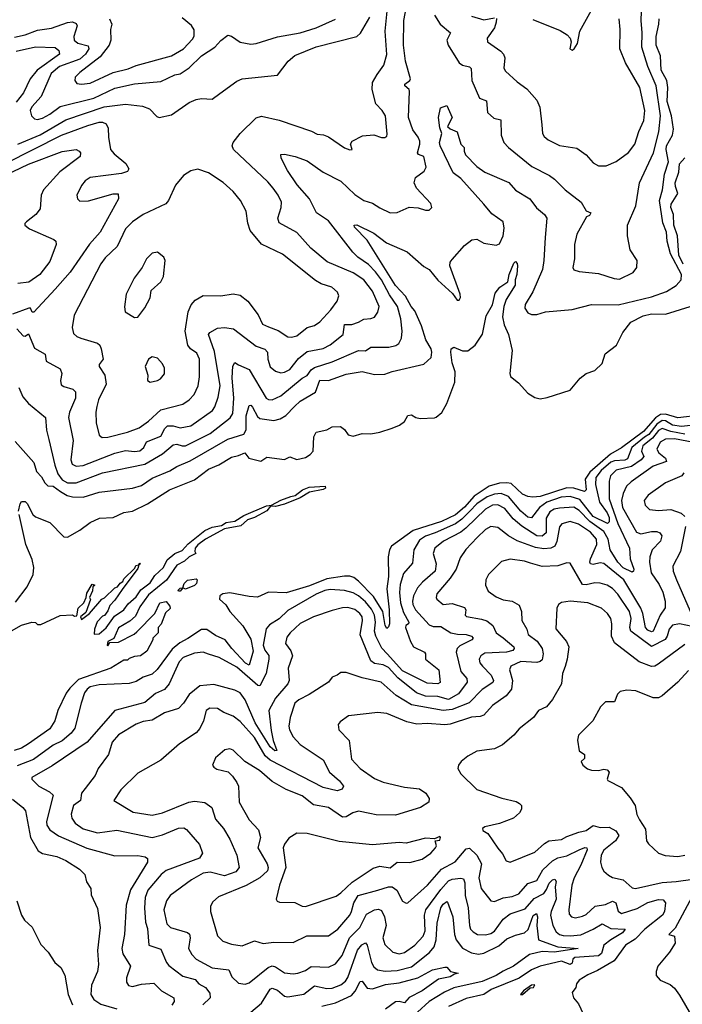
# Model space of a CAD drawing. Extents: x 1552294 to 1694791, y 811929 to 917222.
# Tile 216 of 256: x 1577405 to 1581160, y 875719 to 881300. Entities that reach past the tile are written whole.
import ezdxf

# ---------------------------------------------------------------- set-up
doc = ezdxf.new("R2010")
doc.units = 0

msp = doc.modelspace()

# ---------------------------------------------------------------- linework, layer by layer
at = {"layer": '0CON10XD'}
for points in [[(1577388.3, 879548.3), (1577425, 879508.8), (1577435, 879506.7), (1577455, 879520), (1577488.9, 879438.9), (1577548.6, 879405), (1577554.2, 879365), (1577635, 879321.2), (1577643.3, 879295), (1577635.6, 879255), (1577640.7, 879230.7), (1577655, 879220.6), (1577706.1, 879206.1), (1577721.1, 879191.1), (1577721.8, 879155), (1577686.6, 879075), (1577682.4, 879045), (1577708.4, 878915), (1577695.4, 878805.4), (1577701.6, 878781.6), (1577725, 878768.7), (1577764, 878774), (1577945, 878843.2), (1578005, 878858.2), (1578055, 878852.4), (1578085, 878856.9), (1578108.9, 878875), (1578123, 878907), (1578205, 878940.3), (1578226.7, 878983.3), (1578242.4, 878997.6), (1578275, 878998.7), (1578315, 878986.5), (1578375, 878997.9), (1578497.3, 879085), (1578510.6, 879105), (1578529.9, 879160.1), (1578541.5, 879225), (1578508.6, 879418.6), (1578474.2, 879515), (1578482.4, 879527.6), (1578525, 879551.1), (1578565.3, 879555.3), (1578617.3, 879547.3), (1578745, 879448.9), (1578795, 879433.2), (1578808.8, 879415), (1578811.8, 879375), (1578825, 879333.1), (1578855, 879307.5), (1578885, 879298.5), (1578905, 879301.3), (1578935, 879318), (1578985, 879380), (1579035, 879419.1), (1579124, 879436), (1579165, 879457.9), (1579237.7, 879515), (1579245, 879571.9), (1579287, 879573), (1579325, 879585.5), (1579355, 879603.2), (1579395, 879605.5), (1579415, 879614.4), (1579435, 879642), (1579442.7, 879675), (1579405, 879760.5), (1579355, 879825.3), (1579295, 879865.3), (1579147.4, 879927.4), (1579055, 880005.6), (1578975, 880094.6), (1578875, 880149.2), (1578866.9, 880175), (1578886.7, 880235), (1578887.8, 880265), (1578868.9, 880305), (1578840.5, 880345), (1578810.4, 880380.4), (1578616.5, 880565), (1578609.5, 880585), (1578614.6, 880605), (1578655, 880654.5), (1578745, 880743.3), (1578775, 880752.7), (1578875, 880730.9), (1579058.1, 880668.1), (1579090.7, 880650.7), (1579127.4, 880647.4), (1579155.4, 880635.4), (1579245, 880574), (1579275, 880563.3), (1579290, 880565), (1579280, 880595), (1579288.3, 880611.7), (1579348.3, 880641.7), (1579412.3, 880647.7), (1579455, 880632.9), (1579475, 880632.5), (1579485, 880640), (1579487.8, 880652.2), (1579477.1, 880755), (1579459.5, 880785), (1579423.1, 880823.1), (1579402.7, 880905), (1579403.6, 880945), (1579431.1, 880988.9), (1579467.9, 881042.1), (1579485, 881102.5), (1579477, 881235), (1579497.6, 881445)], [(1577399.2, 879215), (1577421.9, 879161.9), (1577455, 879123.8), (1577551.4, 879045), (1577556, 878974), (1577570.1, 878920.1), (1577604.1, 878775), (1577621.6, 878725), (1577645, 878691.9), (1577675, 878675.2), (1577725, 878674.3), (1577875, 878732.2), (1578115, 878780.5), (1578215, 878839.2), (1578275, 878890.7), (1578295, 878893.4), (1578325, 878883.7), (1578345, 878884.7), (1578485, 878954.3), (1578597, 879043), (1578612.1, 879067.9), (1578618.5, 879155), (1578609.3, 879270.7), (1578613.1, 879336.9), (1578625, 879356.9), (1578644, 879344), (1578705, 879316.9), (1578801.5, 879155), (1578815, 879146.4), (1578835, 879145.4), (1578885, 879167.5), (1579005, 879268.5), (1579035, 879283.9), (1579057, 879315), (1579075, 879328.5), (1579175, 879360), (1579325, 879424.2), (1579365, 879423.3), (1579395, 879444.4), (1579496.7, 879443.3), (1579536.5, 879453.5), (1579554.4, 879465), (1579568.5, 879495), (1579572.5, 879535), (1579564.1, 879605), (1579545.2, 879675), (1579500.3, 879740.3), (1579454.4, 879825), (1579420.5, 879870.5), (1579381.9, 879911.9), (1579321.5, 879955), (1579292.7, 879982.7), (1579155, 880160.9), (1579087.2, 880205), (1579046.8, 880285), (1578976.8, 880365), (1578922.9, 880445), (1578885.8, 880515), (1578884.2, 880535.8), (1578905, 880537.1), (1578965.9, 880524.1), (1579035, 880500.7), (1579125, 880436.4), (1579224.8, 880384.8), (1579305, 880309.6), (1579355, 880275.5), (1579405, 880259.5), (1579445, 880233.3), (1579505, 880205.8), (1579545, 880208), (1579612.7, 880237.3), (1579663.8, 880233.8), (1579705, 880220), (1579725, 880220), (1579740, 880235), (1579735, 880257.5), (1579654.5, 880344.5), (1579640.6, 880375), (1579647.1, 880405), (1579697.6, 880442.4), (1579707.9, 880465), (1579695.6, 880525.6), (1579665, 880536.8), (1579658.6, 880545), (1579673, 880595), (1579671.7, 880611.7), (1579662.7, 880635), (1579633.2, 880675), (1579608.9, 880745), (1579614.6, 880895), (1579612.9, 880905), (1579588, 880925), (1579587.5, 880935), (1579615.5, 880955), (1579619.1, 880965), (1579591.8, 881065), (1579580, 881155), (1579582.8, 881295), (1579595.8, 881365)], [(1579755.3, 881325.3), (1579787.5, 881275), (1579846.9, 881225), (1579825.5, 881185), (1579832.3, 881155), (1579895.9, 881055.9), (1579915, 881042.5), (1579953.1, 881033.1), (1579964.1, 881024.1), (1579967.1, 880955), (1580011.5, 880855), (1580050.7, 880840.7), (1580056.9, 880775), (1580091.2, 880741.2), (1580132.5, 880732.5), (1580134.4, 880645), (1580148.6, 880605), (1580175.7, 880575), (1580307.6, 880467.6), (1580406.7, 880416.7), (1580436.2, 880396.2), (1580496.1, 880336.1), (1580587.1, 880265), (1580615, 880216.7), (1580642.5, 880205), (1580635, 880190), (1580618, 880182), (1580562.2, 880085), (1580549.1, 880025), (1580548.6, 879945), (1580540, 879895), (1580545, 879882.5), (1580575, 879872), (1580685, 879861.5), (1580773, 879833), (1580805, 879830), (1580882.4, 879867.6), (1580901.9, 879895), (1580904.4, 879935), (1580864.4, 879995), (1580849.4, 880075), (1580848.9, 880135), (1580896.2, 880245), (1580916.9, 880375), (1580996.9, 880545), (1581027.9, 880665), (1581037.1, 880755), (1581011.5, 880925), (1580964.8, 881035), (1580931.1, 881145), (1580932.7, 881225), (1580926.3, 881295), (1580930.2, 881395)], [(1580312.2, 881302.2), (1580468.5, 881238.5), (1580506.7, 881215), (1580523.8, 881195), (1580530, 881175), (1580523.3, 881135), (1580535, 881127.5), (1580547.5, 881135), (1580566.7, 881165), (1580579.2, 881235), (1580644.6, 881355)], [(1577375, 881202.1), (1577435, 881214.4), (1577505, 881241), (1577585, 881251.7), (1577675, 881284.2), (1577705, 881287.5), (1577725, 881278.1), (1577730.4, 881265), (1577712, 881205), (1577714.2, 881184.2), (1577735, 881166.8), (1577792.3, 881152.3), (1577797.3, 881135), (1577777, 881105), (1577745, 881076.8), (1577630.8, 881035), (1577582.6, 880995), (1577526.4, 880865), (1577473.8, 880806.2), (1577464.7, 880785), (1577471.5, 880755), (1577489.1, 880739.1), (1577505, 880734.2)], [(1577395, 880594.8), (1577521.6, 880648.4), (1577666.9, 880733.1), (1577883.9, 880806.1), (1578005, 880822.2), (1578100.5, 880810.5), (1578140, 880795), (1578181.4, 880751.4), (1578195, 880746.2), (1578265, 880760), (1578365, 880830.8), (1578405, 880848), (1578435, 880853.8), (1578495, 880850), (1578538.3, 880881.7), (1578635, 880952.5), (1578665, 880965.6), (1578865, 880986.2), (1578926, 881065), (1578965, 881096.4), (1579084.2, 881145.8), (1579315, 881205.6), (1579335.9, 881224.1), (1579389.2, 881315)], [(1577505, 880734.2), (1577535, 880742.9), (1577575, 880764.8), (1577635, 880807.3), (1577824.3, 880855.7), (1577945, 880912.3), (1578055, 880937), (1578205, 880949.7), (1578285, 880986.9), (1578315, 880994.1), (1578365, 881028.2), (1578435, 881096), (1578511.4, 881145), (1578545, 881183.1), (1578585, 881212.5), (1578605, 881207.5), (1578655, 881172.3), (1578715, 881161.9), (1578745, 881165.3), (1578865, 881203.4), (1578994.4, 881225.6), (1579085, 881253.2), (1579195, 881302.8)], [(1577914.3, 881305.7), (1577927.5, 881275), (1577920, 881245), (1577922, 881185), (1577912.5, 881155), (1577860.2, 881089.8), (1577745, 881001.2), (1577720, 880975), (1577718.1, 880955), (1577727.8, 880937.8), (1577755, 880933.8)], [(1577755, 880933.8), (1577805, 880940.3), (1577935, 881000.9), (1578019.1, 881020.9), (1578065, 881040.2), (1578265, 881095.9), (1578332.7, 881135), (1578385, 881189.2), (1578393.6, 881206.4), (1578393.4, 881243.4), (1578378, 881268), (1578325, 881310)], [(1579965, 881319.6), (1580035, 881300), (1580095, 881310)], [(1580106.2, 881306.2), (1580106.1, 881286.1), (1580095.2, 881254.8), (1580054.5, 881195), (1580055.7, 881175), (1580131.4, 881121.4), (1580146, 881105), (1580154.4, 881084.4), (1580149.4, 881025), (1580158.2, 881008.2), (1580225, 880947.1), (1580278.1, 880908.1), (1580335, 880844), (1580352.2, 880805), (1580364.2, 880705), (1580367.1, 880655), (1580377.8, 880637.8), (1580400, 880620), (1580465, 880586.9), (1580562.4, 880572.4), (1580616, 880535), (1580655, 880488), (1580685, 880472.5), (1580727.9, 880472.1), (1580785, 880497.1), (1580855, 880546.7), (1580890.4, 880595), (1580912.8, 880667.2), (1580941.2, 880728.8), (1580946.8, 880785), (1580919.7, 880915), (1580838.2, 881055), (1580805.4, 881135), (1580807.7, 881245), (1580802.1, 881305)], [(1581048.8, 880148.8), (1581031.1, 880275), (1581048.6, 880335), (1581059.5, 880425), (1581081.2, 880495), (1581068.9, 880565), (1581070.6, 880585), (1581105.2, 880645), (1581111, 880679), (1581099.5, 880755), (1581073.8, 880836.2), (1581078.6, 880915), (1581072.8, 880955), (1581040.8, 881015), (1581036, 881095), (1581011.1, 881155), (1581012, 881205), (1581027.7, 881275), (1581028.3, 881305)], [(1577385, 881122.6), (1577495, 881146.7), (1577605, 881143.5), (1577626.7, 881125), (1577630.5, 881105), (1577503.2, 881015), (1577464.8, 880965), (1577426.3, 880885), (1577385, 880833.6)], [(1577380.1, 878910.1), (1577485, 878790.5), (1577499.6, 878739.6), (1577528.1, 878708.1), (1577547.5, 878675), (1577565, 878658.6), (1577595, 878655.4), (1577635.3, 878625.3), (1577673, 878603), (1577705, 878594.8), (1577765, 878594.4), (1577855, 878621.8), (1578045, 878645.3), (1578095, 878660.5), (1578155, 878701.8), (1578255, 878742), (1578295, 878767.1), (1578370.9, 878799.1), (1578585, 878922.2), (1578675, 878950.9), (1578688.8, 878975), (1578687.5, 879055), (1578705, 879114), (1578715, 879115.6), (1578725, 879104.4), (1578751.7, 879051.7), (1578765, 879039.2), (1578845, 879028.2), (1578881.9, 879038.1), (1578913.1, 879056.9), (1578962, 879108), (1578995, 879138.4), (1579080.7, 879189.3), (1579105, 879256.6), (1579155, 879254.7), (1579255, 879290.8), (1579345, 879306.7), (1579415, 879288.6), (1579475, 879290.6), (1579515, 879305.9), (1579695, 879348.5), (1579736.8, 879385), (1579740.7, 879415), (1579735.9, 879435), (1579707.1, 879485), (1579682.1, 879565), (1579645, 879649.2), (1579623.2, 879675), (1579592.1, 879732.1), (1579534.3, 879794.3), (1579375, 880049.6), (1579302.5, 880125), (1579300, 880135), (1579315, 880137.1), (1579411, 880091), (1579484.6, 880034.6), (1579601.2, 879985), (1579695, 879900.8), (1579725, 879884.4), (1579775, 879823.6), (1579858.6, 879748.6), (1579885, 879711.2), (1579895, 879710), (1579903.8, 879725), (1579902, 879745), (1579842.5, 879905), (1579844.2, 879925), (1579855, 879941.2), (1579925, 880020), (1579967.3, 880052.7), (1579995, 880055.8), (1580035, 880034.3), (1580105, 880021.9), (1580125, 880030.6), (1580145.3, 880075), (1580150.9, 880119.1), (1580145.2, 880155), (1580080.6, 880200.6), (1580034.4, 880254.4), (1579905, 880400.3), (1579862.1, 880432.1), (1579787.4, 880585), (1579783.9, 880605), (1579796.8, 880655), (1579785, 880687.5), (1579777.5, 880745), (1579788.8, 880801.2), (1579825, 880813.3), (1579855.5, 880745), (1579830, 880695), (1579845, 880681.8), (1579885, 880663.8), (1579904.4, 880595), (1579923.8, 880575), (1579923.5, 880555), (1579931.8, 880535), (1579995, 880468.2), (1580041.1, 880435), (1580176.4, 880376.4), (1580215, 880334.3), (1580296.5, 880285), (1580334.1, 880234.1), (1580378.6, 880195), (1580392.2, 880175), (1580382, 880065), (1580376.2, 879935), (1580367.7, 879885), (1580312.7, 879757.3), (1580270.4, 879685), (1580268.5, 879665), (1580285, 879639.2), (1580305, 879629.5), (1580335, 879629.1), (1580385, 879643.5), (1580535, 879657.3), (1580645, 879686.2), (1580795.9, 879684.1), (1580985, 879728.9), (1581071.2, 879758.8), (1581125.8, 879794.2), (1581153.6, 879826.4), (1581155.5, 879855), (1581092.6, 879972.6), (1581073.4, 880045), (1581070.3, 880095), (1581048.8, 880148.8)], [(1577325, 880485.2), (1577642.1, 880645), (1577790.2, 880699.8), (1577855, 880719.4), (1577875, 880720), (1577895, 880710.8), (1577906.7, 880685), (1577907.3, 880635), (1577920, 880565), (1577939.9, 880539.9), (1578005.6, 880485), (1578024.2, 880455), (1578015, 880439.2), (1577982.2, 880427.8), (1577803.8, 880405), (1577775, 880386.9), (1577755, 880360), (1577729.4, 880305), (1577732, 880285), (1577745, 880272), (1577795, 880273.8), (1577935, 880314), (1577962.5, 880312.5), (1577964, 880285), (1577861.1, 880095), (1577801.3, 880028.7), (1577690.5, 879869.5), (1577606.6, 879773.4), (1577485, 879642), (1577475, 879642.5), (1577465.8, 879665.8), (1577455.8, 879665.8), (1577365, 879631.9)], [(1577325, 880419.8), (1577455, 880481.9), (1577645, 880553.2), (1577725, 880563.5), (1577742.5, 880555), (1577748.6, 880545), (1577747.5, 880525), (1577632.3, 880437.7), (1577538.9, 880335), (1577526.5, 880305), (1577521.1, 880228.9), (1577495.8, 880195), (1577443.3, 880155), (1577433.3, 880145), (1577433.8, 880135), (1577461.2, 880115), (1577598.8, 880055), (1577609.2, 880045), (1577611.1, 880025), (1577575, 879929.4), (1577518.2, 879855), (1577457.3, 879812.7), (1577395, 879804)], [(1581165, 879913.8), (1581139.5, 879965), (1581132.2, 880075), (1581112.9, 880135), (1581109.5, 880195), (1581094.1, 880235), (1581096.5, 880255), (1581134.4, 880315), (1581120.6, 880355), (1581120, 880375), (1581140, 880435), (1581145, 880482.5), (1581159.3, 880500.7), (1581173.6, 880516.4)], [(1577872.6, 878932.6), (1577905, 878934.6), (1578015, 878961.6), (1578082.9, 878987.1), (1578135, 879023.9), (1578205, 879088.8), (1578328.5, 879121.5), (1578364.4, 879145), (1578393.1, 879175), (1578416.4, 879225), (1578424.5, 879275), (1578423.4, 879375), (1578409, 879409), (1578373.6, 879435), (1578357.3, 879455), (1578341.9, 879535), (1578359.1, 879645), (1578376.5, 879683.5), (1578399.2, 879710.8), (1578445, 879736.9), (1578545.5, 879735.5), (1578615, 879746.9), (1578655, 879738.5), (1578698.2, 879705), (1578756.6, 879626.6), (1578780, 879575), (1578815, 879558.7), (1578868.9, 879538.9), (1578925, 879502.7), (1578945, 879500.9), (1578975, 879508.8), (1579035, 879554.5), (1579075, 879566.5), (1579105, 879587.8), (1579167.7, 879655), (1579204.3, 879705), (1579212.9, 879735), (1579205.7, 879755), (1579173.8, 879783.8), (1579113.7, 879803.7), (1579081.2, 879821.2), (1578895, 879970.9), (1578775, 880028.1), (1578710.6, 880105), (1578697, 880147), (1578688.5, 880215), (1578655.7, 880275.7), (1578615, 880326.5), (1578557.6, 880377.6), (1578475, 880431.4), (1578415, 880452), (1578375, 880444), (1578333.3, 880416.7), (1578287.2, 880362.8), (1578248.1, 880275), (1578233.7, 880256.3), (1578105, 880196.2), (1578044.8, 880155.2), (1578005, 880115.6), (1577956.7, 880015), (1577889.5, 879950.5), (1577865, 879916.7), (1577714.5, 879625), (1577701.9, 879555), (1577710.7, 879520.7), (1577728, 879505), (1577751.2, 879495), (1577845, 879467.5), (1577859.4, 879455), (1577867.5, 879435), (1577877.8, 879375), (1577855.6, 879345), (1577854.4, 879335), (1577887.1, 879285), (1577894.1, 879235), (1577851.8, 879145), (1577842.9, 879107.1), (1577836.4, 879075), (1577837.5, 879015), (1577854.4, 878945), (1577872.6, 878932.6)], [(1578055, 879612.9), (1578075, 879614.3), (1578115, 879666.7), (1578145, 879723.8), (1578150.6, 879765), (1578205.5, 879814.5), (1578219.2, 879845), (1578230, 879935), (1578222.5, 879955), (1578185, 879982.5), (1578155, 879977.5), (1578123.3, 879945), (1578098.8, 879895), (1578053.8, 879835), (1578008.8, 879745), (1577998.3, 879671.7), (1578002.5, 879645), (1578055, 879612.9)], [(1577398.4, 878515), (1577407.1, 878555), (1577415, 878568.8), (1577435, 878570), (1577447.8, 878557.8), (1577478.8, 878495), (1577495, 878482.5), (1577575, 878450.8), (1577655, 878368.8), (1577675, 878366.2), (1577745, 878406), (1577805, 878450.8), (1577856.7, 878475), (1577935, 878479.1), (1577995, 878505.9), (1578045, 878514.6), (1578128.9, 878555), (1578253.1, 878635), (1578395, 878691.2), (1578475, 878752.3), (1578533.4, 878776.6), (1578605, 878820), (1578645, 878828.9), (1578680, 878845), (1578704.2, 878815), (1578772.2, 878797.8), (1578805, 878821.1), (1578905, 878807.5), (1578935, 878822.9), (1578975, 878806.7), (1579025, 878818.9), (1579051.2, 878835), (1579068, 878855), (1579072.5, 878935), (1579085, 878962.5), (1579145, 878976), (1579175, 878992), (1579223.9, 878993.9), (1579246.4, 878976.4), (1579267, 878947), (1579295, 878940), (1579345, 878954), (1579395, 878952.9), (1579445, 878961.4), (1579515, 878984), (1579557.7, 879002.3), (1579585, 879022.5), (1579605, 879056.7), (1579625, 879060), (1579650, 879045), (1579675, 879040), (1579755, 879042.5), (1579765, 879047.5), (1579796.8, 879073.2), (1579825, 879123.8), (1579870.9, 879245), (1579872.5, 879305), (1579856.7, 879355), (1579848.2, 879415), (1579850.8, 879435), (1579865, 879443.3), (1579915, 879422.5), (1579945, 879423.1), (1579985.3, 879454.7), (1580028, 879518), (1580048.6, 879621.4), (1580085, 879684.4), (1580099.6, 879750.4), (1580126.5, 879783.5), (1580170.4, 879815), (1580178.9, 879855), (1580205, 879920.6), (1580215, 879928.9), (1580225, 879918.8), (1580226.8, 879905), (1580221.8, 879855), (1580212.1, 879825), (1580212.7, 879795), (1580162.1, 879715), (1580148.9, 879675), (1580140.7, 879615), (1580150.9, 879570.9), (1580174.6, 879515), (1580196.7, 879425), (1580182.4, 879295), (1580187.1, 879277.1), (1580231.1, 879241.1), (1580285, 879182.7), (1580325, 879157.9), (1580355, 879151.5), (1580395, 879157.9), (1580525, 879201.1), (1580580.9, 879269.1), (1580616, 879295), (1580665, 879311.5), (1580705, 879350.4), (1580723.1, 879406.9), (1580786.5, 879455), (1580822.8, 879527.2), (1580868.5, 879585), (1580937.8, 879622.2), (1580985, 879633), (1581065, 879630.8), (1581205, 879674.9)], [(1578145, 879246.2), (1578185, 879254.2), (1578203.8, 879265), (1578225, 879293.3), (1578225.7, 879325), (1578215, 879348.8), (1578185, 879381.2), (1578155, 879390), (1578134.2, 879375.8), (1578116.2, 879335), (1578131.2, 879285), (1578130, 879255), (1578145, 879246.2)], [(1581265, 879059), (1581135, 879042.8), (1581065, 879064), (1581037.4, 879062.6), (1581007.2, 879042.8), (1580939.4, 878965), (1580815, 878873.4), (1580753, 878837), (1580635.4, 878735), (1580608.7, 878695), (1580614.8, 878635.2), (1580605, 878625.3), (1580545, 878644.9), (1580505, 878646.2), (1580355, 878597.6), (1580313.6, 878593.6), (1580285, 878597.1), (1580255, 878610), (1580190.2, 878670.2), (1580165.4, 878675.4), (1580125, 878673.3), (1580065, 878655.1), (1579980.9, 878599.1), (1579925, 878537.5), (1579875, 878493.6), (1579795, 878455.1), (1579635, 878404), (1579511.1, 878315), (1579500, 878295), (1579493.5, 878255), (1579495.2, 878144.8), (1579486.4, 878073.6), (1579498.9, 877955), (1579500.3, 877875), (1579495, 877858.1), (1579485, 877849.2), (1579476.1, 877866.1), (1579462.3, 877945), (1579410, 878030), (1579325, 878117.3), (1579297.7, 878137.7), (1579275, 878145.3), (1579246.2, 878146.2), (1579145, 878130.8), (1579048.2, 878091.8), (1578915, 878050.6), (1578815.6, 878055.6), (1578752.4, 878027.6), (1578705, 878030.8), (1578595, 878052.3), (1578556.2, 878045), (1578538.6, 878035), (1578536.7, 878015), (1578572.5, 877982.5), (1578595.5, 877945), (1578670.3, 877865), (1578715, 877787.8), (1578728.6, 877721.4), (1578705, 877640.5), (1578685, 877651.8), (1578606.3, 877736.3), (1578569.7, 877785), (1578515, 877809.6), (1578465, 877843.5), (1578435, 877844.2), (1578357.3, 877792.7), (1578311.6, 877768.4), (1578268.2, 877731.8), (1578183.4, 877616.6), (1578155, 877589.5), (1578105, 877573.8), (1578065, 877547.9), (1578025, 877537.7), (1577855, 877530.5), (1577805, 877518.1), (1577786.4, 877505), (1577772, 877485), (1577753.1, 877425), (1577717.1, 877285), (1577696.1, 877255), (1577645, 877212.1), (1577595, 877187.4), (1577483.9, 877106.1), (1577390, 877070)], [(1581258.6, 879005), (1581155.6, 878994.4), (1581105, 879001.1), (1581065, 879026.7), (1581045, 879027.9), (1581015, 879007.6), (1580970.2, 878949.8), (1580945.9, 878934.1), (1580873.9, 878875), (1580849.3, 878810.7), (1580835, 878803.4), (1580775, 878800.4), (1580755, 878791.6), (1580699.9, 878745), (1580670.3, 878705), (1580667.6, 878665), (1580690.5, 878565), (1580734.1, 878505), (1580745, 878478.2), (1580745.3, 878454.7), (1580736.2, 878443.8), (1580655, 878484.2), (1580579.8, 878579.8), (1580525, 878597.5), (1580473.5, 878593.5), (1580392.6, 878565), (1580351.1, 878535), (1580305, 878477.2), (1580285, 878481), (1580245, 878513.9), (1580175, 878596.7), (1580133.7, 878613.7), (1580095, 878611.4), (1580055, 878595.1), (1579996.3, 878555), (1579955, 878515.1), (1579910.7, 878469.3), (1579875, 878443.4), (1579759.3, 878390.7), (1579705, 878373.2), (1579670.8, 878349.2), (1579639.3, 878295), (1579630.3, 878219.7), (1579579.1, 878160.9), (1579561.1, 878098.9), (1579557.1, 878052.9), (1579562.4, 877995), (1579580.8, 877940.8), (1579610.9, 877885), (1579608, 877875), (1579594, 877866), (1579591.8, 877855), (1579620, 877775), (1579636.9, 877745), (1579698.6, 877715), (1579704.4, 877705), (1579704.6, 877675), (1579780.8, 877615), (1579787.4, 877542.6), (1579774.6, 877535.4), (1579715, 877538.9), (1579575, 877610.1), (1579486.9, 877705), (1579457.1, 877737.1), (1579423, 877805), (1579415.5, 877835), (1579420.7, 877885), (1579415.1, 877925), (1579397.9, 877957.9), (1579365, 877999.8), (1579325.1, 878035.1), (1579295, 878050.6), (1579245, 878063.9), (1579165, 878069.4), (1579135, 878064.3), (1579085, 878042.9), (1578925, 877950.6), (1578875, 877904.1), (1578820.9, 877869.1), (1578802, 877848), (1578785.5, 877755), (1578795, 877726.2), (1578815.9, 877695.9), (1578816.9, 877675), (1578801, 877595), (1578765, 877524), (1578755, 877525.6), (1578635, 877630.2), (1578535, 877684.7), (1578475.6, 877704.4), (1578445, 877714.1), (1578395, 877709.8), (1578331.8, 877685), (1578309.3, 877660.7), (1578251.6, 877535), (1578225, 877503.8), (1578175, 877480.4), (1578115, 877430.6), (1577944.8, 877385.2), (1577787.1, 877205), (1577588.5, 877071.5), (1577474.4, 877005), (1577474.4, 876994.4), (1577514.2, 876955), (1577574.1, 876924.1), (1577594.3, 876905), (1577556, 876755), (1577558.5, 876735), (1577575, 876707.8), (1577624.4, 876674.4), (1577785, 876604.8), (1577945, 876561.3), (1578075, 876561.8), (1578116.7, 876555), (1578130, 876545), (1578129.2, 876525), (1578032.3, 876367.7), (1578008.5, 876281.5), (1577998.9, 876115), (1577983.2, 876035), (1577989.1, 876005), (1578032.9, 875935), (1578010.9, 875869.1), (1578010, 875845), (1578021.2, 875825), (1578045, 875819.4), (1578095, 875832.9), (1578165, 875838.8), (1578209.4, 875795), (1578277.8, 875755), (1578279.5, 875735), (1578266.6, 875713.4)], [(1581175, 878951.4), (1581095, 878965.6), (1581045, 878982.6), (1581025, 878972.3), (1580991.8, 878928.2), (1580937.2, 878885), (1580928.3, 878855), (1580941.8, 878825), (1580927.7, 878805), (1580872.3, 878767.7), (1580785, 878747.5), (1580752.6, 878715), (1580744.8, 878685), (1580744.8, 878585), (1580794.8, 878445.2), (1580861.1, 878305), (1580865.4, 878245), (1580884.5, 878185), (1580884.2, 878175), (1580875, 878168.9), (1580825, 878193.1), (1580794.2, 878225), (1580750.7, 878295), (1580740.4, 878355), (1580715, 878398.3), (1580635.7, 878455.7), (1580575, 878517.3), (1580545, 878536.3), (1580465, 878531.9), (1580434.4, 878525), (1580408.9, 878511.1), (1580387.6, 878475), (1580388.7, 878391.3), (1580365, 878371.9), (1580335, 878374.8), (1580249.9, 878429.9), (1580200.9, 878470.9), (1580155, 878530), (1580115, 878550), (1580085, 878548), (1580044.2, 878525), (1579933, 878417), (1579905, 878396), (1579806.8, 878345), (1579757.3, 878305), (1579747.8, 878275), (1579765.3, 878215), (1579760, 878175), (1579687.7, 878112.3), (1579660.1, 878079.9), (1579635.9, 878035), (1579630.3, 878005), (1579633.4, 877985), (1579648.9, 877955), (1579725, 877870.5), (1579748.7, 877861.3), (1579790.9, 877860.9), (1579847.5, 877825), (1579886.8, 877816.8), (1579935.6, 877815.6), (1579965.8, 877805), (1579974.4, 877795), (1579968.1, 877785), (1579898.8, 877751.2), (1579884.7, 877735), (1579879.4, 877715), (1579904.7, 877605), (1579938.7, 877565), (1579940.4, 877545), (1579891.1, 877478.9), (1579835, 877447.2), (1579775, 877463.8), (1579705, 877465.2), (1579653.6, 877483.6), (1579548.7, 877568.7), (1579495, 877628.4), (1579465, 877642.7), (1579415, 877651), (1579394.1, 877665), (1579333.9, 877813.9), (1579348.4, 877895), (1579345.8, 877915), (1579333.2, 877935), (1579305, 877956.3), (1579265, 877967.4), (1579234.1, 877965.9), (1579175, 877951.2), (1579070, 877915), (1578995, 877877.2), (1578937.9, 877825), (1578919.6, 877800.4), (1578910.6, 877765), (1578941.7, 877721.7), (1578950.9, 877695), (1578926.4, 877625), (1578932.7, 877555), (1578923.6, 877535), (1578855, 877454.7), (1578817.5, 877385), (1578830.5, 877270.5), (1578840.6, 877215), (1578862, 877158), (1578851.4, 877155), (1578825, 877177.5), (1578739.4, 877315), (1578681.9, 877445), (1578655, 877485.3), (1578625, 877500.4), (1578505, 877532.5), (1578426.6, 877523.4), (1578364.8, 877475.2), (1578332.8, 877425), (1578304.8, 877395.2), (1578225, 877370.6), (1578155, 877328.9), (1578105, 877322.2), (1578065, 877307.1), (1577965, 877247.3), (1577928.9, 877205), (1577908.6, 877135), (1577850, 877055), (1577831.9, 877015), (1577775, 876942.7), (1577755.4, 876915), (1577749.7, 876875), (1577710.3, 876845), (1577696.1, 876796.1), (1577699.6, 876775), (1577720, 876745), (1577765, 876713.7), (1577845, 876691.3), (1577955, 876705.4), (1578155, 876665.3), (1578215, 876679.2), (1578305, 876716.7), (1578335, 876719.6), (1578350.5, 876710.5), (1578424.5, 876625), (1578440, 876575), (1578423.6, 876546.4), (1578235, 876478.3), (1578206.6, 876455), (1578130.6, 876365), (1578116.2, 876325), (1578112.3, 876265), (1578117.1, 876185), (1578129, 876149), (1578137.5, 876055), (1578205, 876031.5), (1578236.8, 875956.7), (1578249.8, 875939.8), (1578329, 875879), (1578398.6, 875858.6), (1578420.6, 875835), (1578458.5, 875815), (1578483, 875783), (1578484.5, 875755), (1578442.8, 875715)], [(1581225, 878903), (1581115, 878923.5), (1581065, 878922.3), (1581034.3, 878905), (1581015.8, 878865), (1581027.1, 878845), (1581064, 878815), (1581070.4, 878795), (1580995, 878769.6), (1580869.7, 878680.3), (1580844.1, 878655.9), (1580824.8, 878615.2), (1580815.2, 878575), (1580821.7, 878535), (1580900, 878395), (1580925.8, 878385.8), (1580985, 878399), (1581015, 878398.9), (1581032, 878392), (1581043.6, 878375), (1581037.3, 878345), (1580988.6, 878295), (1580975.9, 878255), (1580974.3, 878225), (1580982.7, 878165), (1581029, 878099), (1581049.4, 878055), (1581062.7, 878005), (1581062.8, 877967.2), (1581034.7, 877925), (1580995.2, 877835), (1580985, 877829.8), (1580965, 877839), (1580951.1, 877855), (1580936.2, 877935), (1580925, 877964.1), (1580829, 878125), (1580715, 878218.1), (1580695, 878221.6), (1580655, 878211.6), (1580639.5, 878215), (1580635.3, 878225), (1580640.2, 878245), (1580675.6, 878325), (1580673.1, 878355), (1580640.7, 878395), (1580571.1, 878441.1), (1580525, 878455.7), (1580476.6, 878443.4), (1580463.5, 878425), (1580448.2, 878341.8), (1580436.8, 878315), (1580415.2, 878304.8), (1580375, 878300.6), (1580328, 878308), (1580225, 878345.3), (1580174.5, 878375), (1580115, 878421.9), (1580075, 878427.5), (1580045, 878410.9), (1579997.5, 878365), (1579933.6, 878296.4), (1579900.5, 878249.5), (1579878.5, 878185), (1579845.3, 878135), (1579769.6, 878045), (1579764.6, 878025), (1579768.2, 878015), (1579805, 877985.4), (1579855, 877990), (1579925, 877968), (1579933.4, 877955), (1579930.4, 877925), (1579936.3, 877916.3), (1580022.6, 877902.6), (1580052.2, 877892.2), (1580086.6, 877866.6), (1580105, 877824.7), (1580145, 877796.4), (1580204.5, 877745), (1580207.3, 877735), (1580199.5, 877725), (1580164.5, 877715.5), (1580041.5, 877708.5), (1580018.1, 877695), (1580009.5, 877675), (1580013.5, 877655), (1580027.5, 877635), (1580077.1, 877585), (1580089.3, 877555), (1580087, 877543), (1580025, 877504.1), (1579952.6, 877427.4), (1579855, 877390.3), (1579805, 877385.2), (1579625, 877415.7), (1579539.1, 877469.1), (1579452.9, 877545), (1579345, 877570.4), (1579255, 877600), (1579225, 877600), (1579205, 877583.8), (1579175, 877573.3), (1579154.4, 877545.6), (1579045, 877475.4), (1578986.9, 877445), (1578964.5, 877425), (1578936.8, 877345), (1578930.3, 877295), (1578933.7, 877275), (1578955.6, 877235.6), (1578995, 877190.7), (1579125.5, 877105), (1579160, 877035), (1579216.9, 876985), (1579239.2, 876955), (1579231.9, 876938.1), (1579205, 876929.5), (1579125, 876947.9), (1578825, 877103.7), (1578796.9, 877126.9), (1578735, 877230.8), (1578655, 877322.2), (1578615, 877351.5), (1578562.6, 877372.6), (1578525, 877395.6), (1578482.1, 877397.9), (1578461.1, 877385), (1578446.5, 877325), (1578425, 877282.5), (1578405, 877258.1), (1578311.4, 877195), (1578205, 877103.3), (1578075, 877029.1), (1577977.5, 876935), (1577939.2, 876875), (1578047.3, 876807.3), (1578155, 876791.7), (1578215, 876803.6), (1578363.3, 876865), (1578395, 876870.4), (1578455, 876863.3), (1578493.1, 876835), (1578515, 876768.8), (1578560, 876715), (1578596.4, 876655), (1578635.3, 876565), (1578648.9, 876495), (1578630.1, 876469.9), (1578565, 876447.5), (1578485, 876467.2), (1578445, 876462.3), (1578378.1, 876425), (1578258.5, 876335), (1578237.7, 876305), (1578221.6, 876255), (1578238.2, 876175), (1578258.6, 876155), (1578355, 876126), (1578366.8, 876116.8), (1578371.1, 876095), (1578361.8, 876035), (1578380.7, 876000.8), (1578404.4, 875975), (1578495.2, 875925.2), (1578590, 875915), (1578607.8, 875875), (1578645, 875838.1), (1578682.4, 875832.4), (1578705, 875840), (1578812.3, 875927.7), (1578835, 875937.3), (1578855, 875930.7), (1578905, 875897.1), (1578955, 875891.3), (1578981.2, 875895), (1579025, 875910), (1579056.3, 875933.7), (1579155, 875930), (1579195, 875949.1), (1579233.2, 875995), (1579273.2, 876095), (1579333, 876155), (1579369.4, 876230.6), (1579415, 876255.3), (1579437.7, 876257.7), (1579455, 876250.9), (1579472.6, 876215), (1579481.6, 876165), (1579463.6, 876095), (1579475, 876058.6), (1579520, 876015), (1579555, 876005.4), (1579585, 876011.8), (1579645, 876054.7), (1579691.9, 876105), (1579702.1, 876135), (1579698.9, 876225), (1579706.7, 876255), (1579790.7, 876369.3), (1579835, 876419.1), (1579855, 876429), (1579904, 876434), (1579919.5, 876429.5), (1579928, 876408), (1579928.9, 876335), (1579945.6, 876265.6), (1579953.9, 876165), (1579960.4, 876145), (1579975, 876128.8), (1580000, 876115), (1580045, 876112.2), (1580075, 876120.2), (1580096, 876134), (1580145, 876200.6), (1580185, 876230.9), (1580269.1, 876260.9), (1580320.4, 876319.6), (1580375, 876347.9), (1580390.8, 876369.2), (1580405, 876405.4), (1580425, 876424.5), (1580438, 876428), (1580445.3, 876415.3), (1580440, 876385), (1580445.2, 876315), (1580416.2, 876245), (1580413.8, 876225), (1580426.5, 876165), (1580445, 876129.1), (1580463.9, 876113.9), (1580485, 876108.1), (1580525, 876106.2), (1580585, 876113.5), (1580655.7, 876144.3), (1580705, 876174.6), (1580755, 876148.7), (1580837.1, 876145), (1580821.8, 876125), (1580755, 876083.7), (1580714.7, 876055), (1580702.2, 876007.8), (1580685, 875993.2), (1580551.1, 875985), (1580540.2, 875975), (1580535, 875951.2), (1580525, 875945.5), (1580475, 875963.5), (1580355, 875935.2), (1580305, 875913.7), (1580235, 875866.7), (1580077.5, 875802.5), (1580035.6, 875775), (1579935, 875751.1), (1579835, 875706.1)], [(1581168.4, 878731.6), (1581157.1, 878715), (1581065.3, 878674.7), (1580965.7, 878605), (1580943.3, 878575), (1580948.9, 878548.9), (1580975, 878524.4), (1581025, 878518.5), (1581095, 878524.5), (1581153.4, 878503.4), (1581174.5, 878484.5)], [(1577345, 877828), (1577415, 877868.8), (1577474.4, 877885.6), (1577495, 877883.3), (1577505, 877872.5), (1577525, 877872.5), (1577635, 877922.5), (1577705, 877927.5), (1577715, 877920), (1577728.3, 877921.7), (1577736.1, 877963.9), (1577767.5, 877995), (1577782.5, 878025), (1577785, 878050), (1577815, 878100), (1577830, 878095), (1577820, 878085), (1577817, 878063), (1577800, 878025), (1577807, 878013), (1577779.3, 877940.7), (1577750, 877915), (1577755, 877900), (1577800, 877935), (1577870, 878015), (1577886.4, 878023.6), (1577945, 878080), (1577960, 878085), (1577973.6, 878106.4), (1577990, 878115), (1577995, 878130), (1578058.3, 878191.7), (1578063.6, 878206.4), (1578080, 878210), (1578085, 878220), (1578090, 878215), (1578080, 878210), (1578075, 878190), (1577985, 878070), (1577945, 878010), (1577915, 877980), (1577905, 877950), (1577886.4, 877923.6), (1577875, 877920), (1577843.9, 877886.1), (1577828, 877845), (1577826.7, 877816.7), (1577855, 877818.2), (1577895, 877853.5), (1577941.3, 877918.7), (1577995.4, 877955), (1578020.2, 877989.8), (1578065, 878029.6), (1578091, 878069), (1578145, 878108.2), (1578171.2, 878148.8), (1578220, 878195), (1578241.5, 878238.5), (1578285, 878273.8), (1578325, 878291.5), (1578360.2, 878329.8), (1578455, 878403.8), (1578496.3, 878423.7), (1578547.7, 878432.3), (1578575, 878450.4), (1578625, 878457.1), (1578675, 878490.6), (1578804.2, 878545), (1578831.2, 878548.8), (1578885, 878577.4), (1578941.7, 878598.3), (1578966.8, 878603.2), (1579008.2, 878635), (1579045, 878651), (1579136.4, 878656.4), (1579137.3, 878645), (1579125, 878637.5), (1579048, 878622), (1578995, 878589.4), (1578905, 878554.7), (1578855, 878541.6), (1578826.7, 878543.3), (1578805, 878516.9), (1578735, 878478.1), (1578695, 878464.7), (1578658.1, 878431.9), (1578566.4, 878413.6), (1578457.8, 878355), (1578415, 878323.9), (1578398.4, 878305), (1578396.6, 878286.6), (1578402.5, 878275), (1578365.5, 878255), (1578339.1, 878230.9), (1578295, 878208.2), (1578237.2, 878122.8), (1578135, 878040.6), (1578085, 877971.4), (1578060.3, 877919.7), (1578029.1, 877890.9), (1577965, 877852.9), (1577938.3, 877791.7), (1577904.2, 877775), (1577900, 877755), (1577905, 877750), (1577915, 877770), (1577965, 877772.5), (1578053.6, 877816.4), (1578069.5, 877830.5), (1578170, 877935), (1578200, 877995), (1578235, 878002.5), (1578255, 877976.7), (1578256.9, 877963.1), (1578231.7, 877938.3), (1578207, 877873), (1578190, 877855), (1578190, 877825), (1578160, 877795), (1578160, 877785), (1578125, 877720), (1578090, 877695), (1578055, 877690), (1578025, 877680), (1578015, 877670), (1577995, 877670), (1577921.2, 877625), (1577739, 877561), (1577688.3, 877511.7), (1577667.5, 877482.5), (1577620.5, 877385), (1577604, 877325), (1577575, 877280), (1577455, 877196.2), (1577415, 877171.6), (1577372.8, 877157.2)], [(1577382, 877998), (1577446.8, 878085), (1577480.3, 878155), (1577485.8, 878195), (1577475, 878240.8), (1577440.3, 878325), (1577401.3, 878495)], [(1581177.4, 878427.4), (1581150.7, 878285), (1581106.7, 878203.3), (1581107.7, 878175), (1581127.2, 878125), (1581236, 877874)], [(1581215, 877861.2), (1581145, 877874.8), (1581105, 877867.4), (1581086.3, 877845), (1581074.3, 877805), (1581062.5, 877787.5), (1580985, 877747.5), (1580867.8, 877835), (1580862.7, 877855), (1580870.6, 877905), (1580860.6, 877945), (1580795, 878044.5), (1580765, 878075.4), (1580734.3, 878094.3), (1580695, 878106.2), (1580665, 878107.3), (1580615, 878096.1), (1580595, 878099.5), (1580525, 878220), (1580505, 878220.5), (1580454.7, 878205.3), (1580365, 878200.3), (1580299.4, 878219.4), (1580265, 878230.3), (1580185, 878241.8), (1580135, 878228.5), (1580061.4, 878155), (1580046.9, 878125), (1580044.3, 878095), (1580060.3, 878060.3), (1580105, 878029.4), (1580145, 878012.5), (1580195, 878003.3), (1580235, 877980.8), (1580248.9, 877945), (1580251.1, 877895), (1580278.9, 877845), (1580286.5, 877815), (1580337.7, 877777.7), (1580365.4, 877735), (1580372.2, 877705), (1580365, 877672.5), (1580355, 877661.6), (1580335, 877655.7), (1580245, 877661.4), (1580188.6, 877635), (1580180.8, 877615), (1580197.6, 877555), (1580192.2, 877505), (1580162.2, 877467.8), (1580085, 877412.9), (1580035, 877358.8), (1580015, 877350.7), (1579965, 877346.7), (1579845, 877307.4), (1579815, 877303.4), (1579715, 877310), (1579656, 877306), (1579599.4, 877319.4), (1579485, 877366.6), (1579435, 877372.5), (1579267.5, 877355), (1579220.5, 877319.5), (1579210, 877305), (1579213.3, 877275), (1579272.5, 877215), (1579285, 877108.8), (1579334.4, 877055), (1579415, 876999.6), (1579465, 876978.6), (1579585, 876948.9), (1579670.7, 876940.7), (1579706.7, 876915), (1579726.4, 876886.4), (1579724, 876865), (1579675.7, 876835), (1579535, 876791.3), (1579425, 876793.4), (1579388.6, 876801.4), (1579325, 876814.1), (1579292.5, 876805), (1579255, 876782.3), (1579235, 876780), (1579154.3, 876834.3), (1579069.7, 876849.7), (1579005, 876900.9), (1578915, 876936.2), (1578835, 876982.5), (1578764.2, 877045), (1578681.2, 877095), (1578615, 877160), (1578595, 877166.2), (1578568.3, 877161.7), (1578515, 877116.7), (1578497.5, 877075), (1578505, 877062.5), (1578522.3, 877052.3), (1578585.8, 877035.8), (1578611.7, 877011.7), (1578635, 876976.7), (1578644, 876955), (1578648.5, 876865), (1578704.6, 876765), (1578758.6, 876708.6), (1578768.9, 876665), (1578754.7, 876605), (1578808, 876515), (1578813.9, 876495), (1578808.7, 876475), (1578765, 876435.8), (1578688.3, 876391.7), (1578531.7, 876328.3), (1578499.7, 876300.3), (1578485.8, 876275), (1578486.9, 876245), (1578526.6, 876106.6), (1578556.3, 876076.3), (1578605, 876058.9), (1578665, 876050.5), (1578735, 876078.2), (1578785, 876064.5), (1578845, 876070.7), (1578955, 876070), (1579032.3, 876107.7), (1579155, 876106.5), (1579207.1, 876145), (1579275, 876224.6), (1579286.1, 876245), (1579297.8, 876295), (1579323.3, 876335), (1579435, 876366.5), (1579495, 876385.2), (1579515.7, 876385), (1579543.1, 876365), (1579575, 876304.3), (1579595, 876293.1), (1579605, 876294.3), (1579716.4, 876395), (1579795, 876484.3), (1579872.6, 876527.4), (1579935, 876599.8), (1579954.8, 876604.8), (1579994.7, 876565), (1580021.2, 876515), (1580006.2, 876435), (1580019.6, 876375), (1580075, 876305.8), (1580095, 876301.9), (1580145, 876322.5), (1580195, 876329.2), (1580233.5, 876345), (1580285, 876402.9), (1580335, 876420.8), (1580369, 876481), (1580425, 876532.1), (1580455, 876548.4), (1580505, 876560), (1580575, 876593.8), (1580607.2, 876607.2), (1580618.6, 876605), (1580620, 876595), (1580585, 876508.2), (1580547.3, 876435), (1580534.8, 876395), (1580516.1, 876255), (1580519.6, 876229.6), (1580532, 876215), (1580555, 876209.6), (1580595, 876218), (1580615, 876228.2), (1580665.5, 876274.5), (1580725, 876284.8), (1580765, 876304), (1580783.5, 876295), (1580796.5, 876246.5), (1580815, 876234.2), (1580905, 876261.4), (1580965, 876295.2), (1581025, 876312.7), (1581051.9, 876311.9), (1581063.9, 876295), (1581060, 876245), (1581048.2, 876225), (1580948, 876145), (1580892.1, 876087.9), (1580837.3, 876055), (1580774.7, 875965), (1580679, 875911), (1580625, 875886.5), (1580576.2, 875855), (1580560, 875835), (1580555.9, 875814.1), (1580536.7, 875785), (1580542.5, 875755), (1580570.9, 875720.9), (1580598.6, 875665)], [(1578315, 878060), (1578305, 878060), (1578303, 878067), (1578315, 878077.5), (1578330, 878080), (1578337.5, 878105), (1578355, 878122.5), (1578405, 878130), (1578410, 878125), (1578407.5, 878105), (1578395, 878092.5), (1578345, 878072.5), (1578330, 878080), (1578315, 878060)], [(1581175, 877758.9), (1581023.6, 877646.4), (1581005, 877635.4), (1580985, 877633.8), (1580915, 877660.8), (1580775, 877767.8), (1580758.8, 877805), (1580761.6, 877875), (1580755.4, 877905), (1580736.2, 877935), (1580701.9, 877965), (1580624.6, 877995.4), (1580525, 878004.5), (1580475, 877996.9), (1580458, 877985), (1580449.4, 877965), (1580443, 877847), (1580503.6, 877775), (1580516.7, 877745), (1580507.8, 877675), (1580495.4, 877634.6), (1580481.1, 877595), (1580475.8, 877535), (1580423.6, 877446.4), (1580390, 877405), (1580345.6, 877384.4), (1580316.1, 877343.9), (1580235, 877281.2), (1580206.2, 877245), (1580140.7, 877189.3), (1580095, 877166.9), (1579995, 877154.2), (1579943.8, 877125), (1579906.2, 877095), (1579891.2, 877075), (1579888.8, 877055), (1579904.2, 877025), (1579995, 876937.5), (1580138.2, 876888.2), (1580217.6, 876867.6), (1580237.9, 876857.9), (1580248.8, 876845), (1580248, 876825), (1580238, 876805), (1580204, 876775), (1580125, 876743.5), (1580040, 876725), (1580027.5, 876715), (1580030, 876705), (1580057.3, 876687.3), (1580113.9, 876603.9), (1580141.7, 876571.7), (1580161.7, 876531.7), (1580185, 876524), (1580325, 876581.8), (1580378.6, 876631.4), (1580404.4, 876645.6), (1580476.1, 876653.9), (1580505, 876670.6), (1580572.9, 876695), (1580615, 876703.7), (1580655, 876731.6), (1580695, 876721.4), (1580745, 876723.5), (1580783.2, 876703.2), (1580800.8, 876675), (1580782.2, 876645), (1580715, 876592.1), (1580700, 876565), (1580696.5, 876525), (1580703.3, 876495), (1580715, 876474), (1580741.1, 876451.1), (1580765, 876438.1), (1580825, 876424.6), (1580875, 876380), (1580894.6, 876374.6), (1581045, 876410), (1581125, 876414.7), (1581219.2, 876429.2)], [(1581195, 877611.4), (1581135, 877545.7), (1581045, 877467.5), (1581025, 877457.1), (1580995, 877456), (1580896.3, 877496.3), (1580845, 877498.9), (1580807.6, 877492.4), (1580793.1, 877476.9), (1580775.6, 877434.4), (1580725, 877434), (1580695.8, 877405), (1580652.5, 877325), (1580571.6, 877245), (1580565.3, 877215.3), (1580576.2, 877156.2), (1580606.4, 877135), (1580605, 877112), (1580586.7, 877095), (1580597.1, 877075), (1580623.1, 877053.1), (1580645, 877046.2), (1580685, 877043.6), (1580715, 877052.7), (1580735, 877048.8), (1580745.4, 877034.6), (1580733.8, 876995), (1580737.5, 876987.5), (1580815, 876948.8), (1580865, 876890), (1580892, 876845), (1580902.5, 876795), (1580916.7, 876765), (1580951.1, 876711.1), (1580956.7, 876645), (1580968.3, 876628.3), (1581025, 876576.2), (1581062.8, 876562.8), (1581135, 876557.5)], [(1577365, 876882), (1577422.5, 876835), (1577437.9, 876815), (1577466.6, 876665), (1577509.4, 876589.4), (1577534.7, 876574.7), (1577615, 876557.3), (1577666, 876535), (1577744, 876485), (1577774, 876455), (1577782.7, 876412.7), (1577808.8, 876375), (1577810, 876340), (1577845, 876262.5), (1577860.6, 876155), (1577846.6, 876023.4), (1577852.2, 875945), (1577845.6, 875905), (1577812.6, 875827.4), (1577808.9, 875775), (1577825.7, 875745.7), (1577865, 875720), (1577955, 875692.7)], [(1579025, 876273.8), (1579198, 876332), (1579225, 876350), (1579289, 876411), (1579408.5, 876491.5), (1579445, 876502.3), (1579505, 876491.9), (1579545, 876524.2), (1579615, 876522.9), (1579685, 876541.4), (1579734, 876575), (1579762, 876605), (1579766.7, 876616.7), (1579760, 876645), (1579785, 876650), (1579790, 876665), (1579785, 876670), (1579755, 876657.5), (1579705, 876660.8), (1579595, 876632.9), (1579555, 876636.4), (1579405, 876622.9), (1579215, 876641.8), (1579035, 876687.3), (1578975, 876688.9), (1578929.6, 876660.4), (1578905, 876626), (1578897.8, 876605), (1578912.5, 876495), (1578876.4, 876395), (1578858, 876315), (1578863.2, 876303.2), (1578877.8, 876297.8), (1578965, 876295.6), (1579005, 876275.6), (1579025, 876273.8)], [(1581135, 876557.5), (1581175, 876564.5)], [(1581214.2, 876325.8), (1581119.6, 876150.4), (1581083.8, 876115), (1581116.1, 876106.1), (1581118.9, 876065), (1581086.8, 876015), (1581020.8, 875935), (1581011.8, 875905), (1581012.4, 875882.4), (1581034, 875855), (1581090.5, 875830.5), (1581115, 875810), (1581145, 875770.9), (1581212.7, 875652.7)], [(1577389.2, 876305), (1577415, 876223.3), (1577432.5, 876195), (1577476.2, 876156.2), (1577525, 876058), (1577565.7, 876015), (1577604, 875955), (1577638.3, 875928.3), (1577660, 875885), (1577679.6, 875775), (1577704.6, 875715)], [(1578679.6, 875645), (1578774.6, 875725), (1578824.4, 875805.6), (1578835, 875810.9), (1578865, 875799.3), (1578905, 875765.3), (1578925, 875761.1), (1579015, 875777.2), (1579075, 875823), (1579145, 875807.9), (1579175, 875811.1), (1579225, 875828.8), (1579250.4, 875849.6), (1579265, 875871.5), (1579319, 876025), (1579343.3, 876056.7), (1579365, 876067.5), (1579373.8, 876053.8), (1579398.6, 875955), (1579411.8, 875931.8), (1579433.3, 875915), (1579476.4, 875906.4), (1579545, 875910), (1579625, 875931.7), (1579727.5, 876012.5), (1579754.3, 876045), (1579765.2, 876084.8), (1579771.6, 876178.4), (1579792.5, 876265), (1579805, 876286.5), (1579825, 876302), (1579828.5, 876298.5), (1579859.5, 876215), (1579869.4, 876115), (1579878.1, 876085), (1579915, 876038), (1579965, 876010.3), (1580005, 876002.9), (1580035, 876008), (1580119.6, 876050.4), (1580165, 876089.7), (1580215, 876111.5), (1580266.4, 876125), (1580287.1, 876142.9), (1580315, 876221.6), (1580333, 876233), (1580340, 876215), (1580334.7, 876165), (1580345.3, 876085.3), (1580455, 876045.5), (1580570, 876035), (1580435.4, 876014.6), (1580365, 876018.7), (1580295, 876000.5), (1580204, 875936), (1580145, 875906.1), (1580105, 875881.5), (1580025, 875848.8), (1579865, 875812), (1579812.2, 875787.8), (1579725.3, 875735), (1579658.4, 875675)], [(1579117.8, 875707.8), (1579195, 875726.6), (1579285, 875769.7), (1579306.9, 875793.1), (1579335, 875849.1), (1579345, 875850.6), (1579375, 875810.3), (1579405, 875806.5), (1579477.9, 875832.1), (1579555, 875841.1), (1579661.7, 875868.3), (1579745, 875913.9), (1579815, 875929.4), (1579825, 875930), (1579845.6, 875905.6), (1579890, 875895), (1579869.4, 875890.6), (1579845, 875874.8), (1579777.7, 875862.3), (1579686.2, 875795), (1579611.7, 875758.3), (1579585, 875727.8), (1579555.7, 875735.7), (1579535, 875733.3), (1579478.9, 875691.1)], [(1580255, 875773.8), (1580298.3, 875811.7), (1580316.7, 875815), (1580325, 875830), (1580305, 875827.1), (1580260, 875795), (1580243.3, 875775), (1580255, 875773.8)]]:
    msp.add_lwpolyline(points, dxfattribs=at)

doc.saveas('drawing.dxf')
